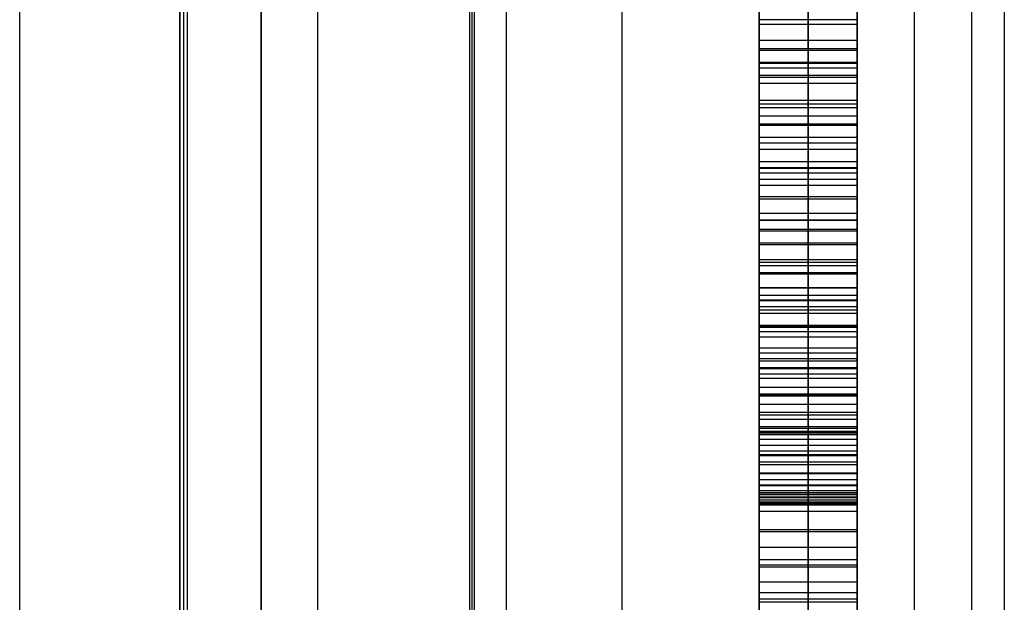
# Model space of a CAD drawing. Extents: x -15 to 7, y 1 to 148.
# Tile 39 of 194: x 5.34 to 7.35, y 83.78 to 84.97. Entities that reach past the tile are written whole.
import ezdxf

# ---------------------------------------------------------------- set-up
doc = ezdxf.new("R2010")
doc.units = 0
doc.layers.add('DEFAULT', color=7, linetype='CONTINUOUS')

msp = doc.modelspace()

# ---------------------------------------------------------------- linework, layer by layer
at = {"layer": 'DEFAULT', "color": 254}
for p, q in [((7.045, 107.8518, -100.7208), (7.045, 72.1028, -100.7208)), ((5.945, 72.1316, -100.7496), (5.945, 107.823, -100.7496)), ((6.5659, 8.202, -17.9513), (6.5659, 103.3447, -17.9513)), ((7.345, 103.3447, -18.751), (7.345, 8.202, -18.751)), ((6.2552, 73.1907, -19.7), (6.2552, 101.0968, -19.7)), ((6.2552, 10.8888, -19.7), (6.2552, 101.0968, -19.7)), ((6.2596, 73.1776, -19.2), (6.2596, 101.0968, -19.2)), ((6.2596, 10.8888, -19.2), (6.2596, 101.0968, -19.2)), ((6.2639, 101.0968, -18.7), (6.2639, 73.1645, -18.7)), ((6.2639, 101.0968, -18.7), (6.2639, 10.8888, -18.7)), ((6.3296, 101.0968, -18.6), (6.3296, 10.8888, -18.6)), ((6.3296, 101.0968, -19.8), (6.3296, 10.8888, -19.8)), ((6.3296, 101.0968, -19.2), (6.3296, 10.8888, -19.2)), ((5.6639, 73.1488, -18.1), (5.6639, 100.3968, -18.1)), ((5.6639, 100.3968, -18.1), (5.6639, 11.5888, -18.1)), ((5.6718, 73.1567, -18.4), (5.6718, 100.3968, -18.4)), ((5.6718, 11.5888, -18.4), (5.6718, 100.3968, -18.4)), ((5.6796, 73.1645, -18.7), (5.6796, 100.3968, -18.7)), ((5.6796, 11.5888, -18.7), (5.6796, 100.3968, -18.7)), ((5.8296, 100.3968, -17.932), (5.8296, 11.5888, -17.932)), ((5.8296, 11.5888, -18.5956), (5.8296, 100.3968, -18.5956)), ((5.8296, 100.3968, -19.8044), (5.8296, 11.5888, -19.8044)), ((5.8296, 11.5888, -18.2638), (5.8296, 100.3968, -18.2638)), ((6.845, 77.6904, -60.2718), (6.845, 91.1051, -60.2718)), ((6.945, 77.6904, -60.2718), (6.945, 91.1051, -60.2718)), ((7.045, 91.1051, -60.2718), (7.045, 77.6904, -60.2718)), ((5.8296, 75.6805, -22.8557), (5.8296, 89.2331, -22.8557)), ((5.3373, 75.6977, -22.8729), (5.3373, 89.2159, -22.8729)), ((6.845, 78.4858, -80.9974), (6.845, 87.8847, -82.1869)), ((6.845, 87.8847, -79.4117), (6.845, 78.4858, -78.2222)), ((6.845, 87.8847, -69.889), (6.845, 78.4858, -68.6995)), ((6.845, 78.4858, -80.2045), (6.845, 87.8847, -80.2045)), ((6.845, 78.4858, -64.8844), (6.845, 87.8847, -64.8844)), ((6.945, 78.4858, -80.9974), (6.945, 87.8847, -82.1869)), ((6.945, 87.8847, -79.4117), (6.945, 78.4858, -78.2222)), ((6.945, 87.8847, -69.889), (6.945, 78.4858, -68.6995)), ((7.045, 87.8847, -82.1869), (7.045, 78.4858, -80.9974)), ((7.045, 78.4858, -78.2222), (7.045, 87.8847, -79.4117)), ((7.045, 78.4858, -68.6995), (7.045, 87.8847, -69.889)), ((7.045, 80.2095, -87.7078), (7.045, 86.1632, -87.7078)), ((6.845, 83.9803, -72.1708), (6.845, 86.1074, -72.4407)), ((6.945, 86.1074, -72.4407), (6.945, 83.9803, -72.1708)), ((7.045, 83.9803, -72.1708), (7.045, 86.1074, -72.4407)), ((7.045, 84.0035, -73.6242), (7.045, 86.0947, -73.6242)), ((6.845, 78.4858, -65.1998), (6.845, 86.0262, -66.1547)), ((6.845, 86.0262, -63.3787), (6.845, 78.4858, -62.4247)), ((6.945, 78.4858, -65.1998), (6.945, 86.0262, -66.1547)), ((6.945, 86.0262, -63.3787), (6.945, 78.4858, -62.4247)), ((7.045, 86.0262, -66.1547), (7.045, 78.4858, -65.1998)), ((7.045, 78.4858, -62.4247), (7.045, 86.0262, -63.3787)), ((7.045, 77.6904, -67.3442), (7.045, 86.0262, -67.3442)), ((6.845, 85.0904, -54.5175), (6.845, 84.8802, -54.3149)), ((6.945, 85.0904, -54.5175), (6.945, 84.8802, -54.3149)), ((7.045, 84.8802, -54.3149), (7.045, 85.0904, -54.5175)), ((6.845, 85.0837, -86.0037), (6.845, 84.9698, -85.9305)), ((6.845, 84.9698, -89.9338), (6.845, 85.0837, -89.8894)), ((6.845, 84.9598, -77.7815), (6.845, 85.066, -77.8123)), ((6.945, 85.0837, -86.0037), (6.945, 84.9698, -85.9305)), ((6.945, 84.9698, -89.9338), (6.945, 85.0837, -89.8894)), ((6.945, 84.9598, -77.7815), (6.945, 85.066, -77.8123)), ((7.045, 84.9698, -85.9305), (7.045, 85.0837, -86.0037)), ((7.045, 85.0837, -89.8894), (7.045, 84.9698, -89.9338)), ((7.045, 85.066, -77.8123), (7.045, 84.9598, -77.7815)), ((6.845, 84.9894, -82.9677), (6.845, 84.7537, -82.8702)), ((6.845, 84.7537, -92.9395), (6.845, 84.9894, -92.9017)), ((6.945, 84.9894, -82.9677), (6.945, 84.7537, -82.8702)), ((6.945, 84.7537, -92.9395), (6.945, 84.9894, -92.9017)), ((7.045, 84.7537, -82.8702), (7.045, 84.9894, -82.9677)), ((7.045, 84.9894, -92.9017), (7.045, 84.7537, -92.9395)), ((6.845, 84.9733, -75.0535), (6.845, 84.8825, -75.0324)), ((7.045, 84.9698, -85.9305), (6.845, 84.9698, -85.9305)), ((6.845, 84.9698, -85.9305), (6.845, 84.8517, -85.8615)), ((7.045, 84.9698, -89.9338), (6.845, 84.9698, -89.9338)), ((6.845, 84.8517, -89.9729), (6.845, 84.9698, -89.9338)), ((6.945, 84.8825, -75.0324), (6.945, 84.9733, -75.0535)), ((6.945, 84.9698, -85.9305), (6.945, 84.8517, -85.8615)), ((6.945, 84.8517, -89.9729), (6.945, 84.9698, -89.9338)), ((7.045, 84.9733, -75.0535), (7.045, 84.8825, -75.0324)), ((7.045, 84.8517, -85.8615), (7.045, 84.9698, -85.9305)), ((7.045, 84.9698, -89.9338), (7.045, 84.8517, -89.9729)), ((7.045, 84.9598, -77.7815), (6.845, 84.9598, -77.7815)), ((6.845, 84.8561, -77.7472), (6.845, 84.9598, -77.7815)), ((6.945, 84.8561, -77.7472), (6.945, 84.9598, -77.7815)), ((7.045, 84.9598, -77.7815), (7.045, 84.8561, -77.7472)), ((6.845, 84.9279, -75.043), (7.045, 84.9279, -75.043)), ((6.845, 84.9108, -85.896), (7.045, 84.9108, -85.896)), ((6.845, 84.9108, -89.9533), (7.045, 84.9108, -89.9533)), ((6.845, 84.9079, -77.7643), (7.045, 84.9079, -77.7643)), ((7.045, 84.8825, -75.0324), (6.845, 84.8825, -75.0324)), ((6.845, 84.8825, -75.0324), (6.845, 84.7975, -75.0059)), ((6.845, 84.8802, -54.3149), (6.845, 84.6678, -54.117)), ((7.045, 84.8802, -54.3149), (6.845, 84.8802, -54.3149)), ((6.845, 84.8716, -82.9189), (7.045, 84.8716, -82.9189)), ((6.845, 84.8716, -92.9206), (7.045, 84.8716, -92.9206)), ((6.945, 84.7975, -75.0059), (6.945, 84.8825, -75.0324)), ((6.945, 84.8802, -54.3149), (6.945, 84.6678, -54.117)), ((7.045, 84.8825, -75.0324), (7.045, 84.7975, -75.0059)), ((7.045, 84.6678, -54.117), (7.045, 84.8802, -54.3149)), ((7.045, 84.8561, -77.7472), (6.845, 84.8561, -77.7472)), ((6.845, 84.7551, -77.7093), (6.845, 84.8561, -77.7472)), ((7.045, 84.8517, -85.8615), (6.845, 84.8517, -85.8615)), ((6.845, 84.8517, -85.8615), (6.845, 84.7297, -85.7967)), ((7.045, 84.8517, -89.9729), (6.845, 84.8517, -89.9729)), ((6.845, 84.7297, -90.0068), (6.845, 84.8517, -89.9729)), ((6.945, 84.7551, -77.7093), (6.945, 84.8561, -77.7472)), ((6.945, 84.8517, -85.8615), (6.945, 84.7297, -85.7967)), ((6.945, 84.7297, -90.0068), (6.945, 84.8517, -89.9729)), ((7.045, 84.8561, -77.7472), (7.045, 84.7551, -77.7093)), ((7.045, 84.7297, -85.7967), (7.045, 84.8517, -85.8615)), ((7.045, 84.8517, -89.9729), (7.045, 84.7297, -90.0068)), ((6.845, 84.84, -75.0192), (7.045, 84.84, -75.0192)), ((6.845, 84.8056, -77.7282), (7.045, 84.8056, -77.7282)), ((7.045, 84.7975, -75.0059), (6.845, 84.7975, -75.0059)), ((6.845, 84.7975, -75.0059), (6.845, 84.7178, -74.9743)), ((6.845, 84.7907, -85.8291), (7.045, 84.7907, -85.8291)), ((6.845, 84.7907, -89.9898), (7.045, 84.7907, -89.9898)), ((6.945, 84.7178, -74.9743), (6.945, 84.7975, -75.0059)), ((7.045, 84.7975, -75.0059), (7.045, 84.7178, -74.9743)), ((6.845, 84.774, -54.2159), (7.045, 84.774, -54.2159)), ((6.845, 84.7576, -74.9901), (7.045, 84.7576, -74.9901)), ((7.045, 84.7551, -77.7093), (6.845, 84.7551, -77.7093)), ((6.845, 84.6567, -77.6678), (6.845, 84.7551, -77.7093)), ((6.845, 84.7537, -82.8702), (6.845, 84.5104, -82.782)), ((7.045, 84.7537, -82.8702), (6.845, 84.7537, -82.8702)), ((7.045, 84.7537, -92.9395), (6.845, 84.7537, -92.9395)), ((6.845, 84.5104, -92.966), (6.845, 84.7537, -92.9395)), ((6.945, 84.6567, -77.6678), (6.945, 84.7551, -77.7093)), ((6.945, 84.7537, -82.8702), (6.945, 84.5104, -82.782)), ((6.945, 84.5104, -92.966), (6.945, 84.7537, -92.9395)), ((7.045, 84.7551, -77.7093), (7.045, 84.6567, -77.6678)), ((7.045, 84.5104, -82.782), (7.045, 84.7537, -82.8702)), ((7.045, 84.7537, -92.9395), (7.045, 84.5104, -92.966)), ((7.045, 84.7297, -85.7967), (6.845, 84.7297, -85.7967)), ((6.845, 84.7297, -85.7967), (6.845, 84.6039, -85.7361)), ((7.045, 84.7297, -90.0068), (6.845, 84.7297, -90.0068)), ((6.845, 84.6039, -90.0356), (6.845, 84.7297, -90.0068)), ((6.945, 84.7297, -85.7967), (6.945, 84.6039, -85.7361)), ((6.945, 84.6039, -90.0356), (6.945, 84.7297, -90.0068)), ((7.045, 84.6039, -85.7361), (7.045, 84.7297, -85.7967)), ((7.045, 84.7297, -90.0068), (7.045, 84.6039, -90.0356)), ((7.045, 84.7178, -74.9743), (6.845, 84.7178, -74.9743)), ((6.845, 84.7178, -74.9743), (6.845, 84.6436, -74.9376)), ((6.845, 84.7059, -77.6886), (7.045, 84.7059, -77.6886)), ((6.945, 84.6436, -74.9376), (6.945, 84.7178, -74.9743)), ((7.045, 84.7178, -74.9743), (7.045, 84.6436, -74.9376)), ((6.845, 84.6807, -74.9559), (7.045, 84.6807, -74.9559)), ((6.845, 84.6678, -54.117), (6.845, 84.4536, -53.9233)), ((7.045, 84.6678, -54.117), (6.845, 84.6678, -54.117)), ((6.845, 84.6668, -85.7664), (7.045, 84.6668, -85.7664)), ((6.845, 84.6668, -90.0212), (7.045, 84.6668, -90.0212)), ((6.945, 84.6678, -54.117), (6.945, 84.4536, -53.9233)), ((7.045, 84.4536, -53.9233), (7.045, 84.6678, -54.117)), ((7.045, 84.6567, -77.6678), (6.845, 84.6567, -77.6678)), ((6.845, 84.561, -77.6229), (6.845, 84.6567, -77.6678)), ((6.945, 84.561, -77.6229), (6.945, 84.6567, -77.6678)), ((7.045, 84.6567, -77.6678), (7.045, 84.561, -77.6229)), ((7.045, 84.6436, -74.9376), (6.845, 84.6436, -74.9376)), ((6.845, 84.6436, -74.9376), (6.845, 84.5745, -74.8961)), ((6.845, 84.6321, -82.8261), (7.045, 84.6321, -82.8261)), ((6.845, 84.6321, -92.9528), (7.045, 84.6321, -92.9528)), ((6.945, 84.5745, -74.8961), (6.945, 84.6436, -74.9376)), ((7.045, 84.6436, -74.9376), (7.045, 84.5745, -74.8961)), ((6.845, 84.6091, -74.9169), (7.045, 84.6091, -74.9169)), ((6.845, 84.6089, -77.6453), (7.045, 84.6089, -77.6453)), ((7.045, 84.6039, -85.7361), (6.845, 84.6039, -85.7361)), ((6.845, 84.6039, -85.7361), (6.845, 84.4745, -85.6796)), ((7.045, 84.6039, -90.0356), (6.845, 84.6039, -90.0356)), ((6.845, 84.4745, -90.0594), (6.845, 84.6039, -90.0356)), ((6.945, 84.6039, -85.7361), (6.945, 84.4745, -85.6796)), ((6.945, 84.4745, -90.0594), (6.945, 84.6039, -90.0356)), ((7.045, 84.4745, -85.6796), (7.045, 84.6039, -85.7361)), ((7.045, 84.6039, -90.0356), (7.045, 84.4745, -90.0594)), ((7.045, 84.5745, -74.8961), (6.845, 84.5745, -74.8961)), ((6.845, 84.5745, -74.8961), (6.845, 84.5104, -74.8502)), ((6.945, 84.5104, -74.8502), (6.945, 84.5745, -74.8961)), ((7.045, 84.5745, -74.8961), (7.045, 84.5104, -74.8502)), ((7.045, 84.561, -77.6229), (6.845, 84.561, -77.6229)), ((6.845, 84.4679, -77.5743), (6.845, 84.561, -77.6229)), ((6.845, 84.5607, -54.0201), (7.045, 84.5607, -54.0201)), ((6.945, 84.4679, -77.5743), (6.945, 84.561, -77.6229)), ((7.045, 84.561, -77.6229), (7.045, 84.4679, -77.5743)), ((6.845, 84.5425, -74.8732), (7.045, 84.5425, -74.8732)), ((6.845, 84.5392, -85.7078), (7.045, 84.5392, -85.7078)), ((6.845, 84.5392, -90.0475), (7.045, 84.5392, -90.0475)), ((6.845, 84.5145, -77.5986), (7.045, 84.5145, -77.5986)), ((6.845, 84.5104, -82.782), (6.845, 84.2596, -82.7033)), ((7.045, 84.5104, -82.782), (6.845, 84.5104, -82.782)), ((7.045, 84.5104, -92.966), (6.845, 84.5104, -92.966)), ((6.845, 84.2596, -92.9813), (6.845, 84.5104, -92.966)), ((7.045, 84.5104, -74.8502), (6.845, 84.5104, -74.8502)), ((6.845, 84.5104, -74.8502), (6.845, 84.4511, -74.8)), ((6.945, 84.5104, -82.782), (6.945, 84.2596, -82.7033)), ((6.945, 84.2596, -92.9813), (6.945, 84.5104, -92.966)), ((6.945, 84.4511, -74.8), (6.945, 84.5104, -74.8502)), ((7.045, 84.2596, -82.7033), (7.045, 84.5104, -82.782)), ((7.045, 84.5104, -92.966), (7.045, 84.2596, -92.9813)), ((7.045, 84.5104, -74.8502), (7.045, 84.4511, -74.8)), ((6.845, 84.4807, -74.8251), (7.045, 84.4807, -74.8251)), ((7.045, 84.4745, -85.6796), (6.845, 84.4745, -85.6796)), ((6.845, 84.4745, -85.6796), (6.845, 84.3418, -85.6271)), ((7.045, 84.4745, -90.0594), (6.845, 84.4745, -90.0594)), ((6.845, 84.3418, -90.0782), (6.845, 84.4745, -90.0594)), ((7.045, 84.4679, -77.5743), (6.845, 84.4679, -77.5743)), ((6.845, 84.3776, -77.5222), (6.845, 84.4679, -77.5743)), ((6.945, 84.4745, -85.6796), (6.945, 84.3418, -85.6271)), ((6.945, 84.3418, -90.0782), (6.945, 84.4745, -90.0594)), ((6.945, 84.3776, -77.5222), (6.945, 84.4679, -77.5743)), ((7.045, 84.3418, -85.6271), (7.045, 84.4745, -85.6796)), ((7.045, 84.4745, -90.0594), (7.045, 84.3418, -90.0782)), ((7.045, 84.4679, -77.5743), (7.045, 84.3776, -77.5222)), ((6.845, 84.4536, -53.9233), (6.845, 84.2378, -53.7334)), ((7.045, 84.4536, -53.9233), (6.845, 84.4536, -53.9233)), ((7.045, 84.4511, -74.8), (6.845, 84.4511, -74.8)), ((6.845, 84.4511, -74.8), (6.845, 84.3963, -74.7457)), ((6.945, 84.4536, -53.9233), (6.945, 84.2378, -53.7334)), ((6.945, 84.3963, -74.7457), (6.945, 84.4511, -74.8)), ((7.045, 84.2378, -53.7334), (7.045, 84.4536, -53.9233)), ((7.045, 84.4511, -74.8), (7.045, 84.3963, -74.7457)), ((6.845, 84.4237, -74.7728), (7.045, 84.4237, -74.7728)), ((6.845, 84.4227, -77.5482), (7.045, 84.4227, -77.5482)), ((6.845, 84.4082, -85.6533), (7.045, 84.4082, -85.6533)), ((6.845, 84.4082, -90.0688), (7.045, 84.4082, -90.0688)), ((7.045, 84.3977, -60.2718), (6.845, 84.3977, -60.2718)), ((7.045, 84.3963, -74.7457), (6.845, 84.3963, -74.7457)), ((6.845, 84.3963, -74.7457), (6.845, 84.346, -74.6875)), ((6.845, 84.385, -82.7427), (7.045, 84.385, -82.7427)), ((6.845, 84.385, -92.9737), (7.045, 84.385, -92.9737)), ((6.945, 84.346, -74.6875), (6.945, 84.3963, -74.7457)), ((7.045, 84.3963, -74.7457), (7.045, 84.346, -74.6875)), ((7.045, 84.3776, -77.5222), (6.845, 84.3776, -77.5222)), ((6.845, 84.2899, -77.4665), (6.845, 84.3776, -77.5222)), ((6.845, 84.3712, -74.7166), (7.045, 84.3712, -74.7166)), ((6.945, 84.2899, -77.4665), (6.945, 84.3776, -77.5222)), ((7.045, 84.3776, -77.5222), (7.045, 84.2899, -77.4665)), ((7.045, 84.346, -74.6875), (6.845, 84.346, -74.6875)), ((6.845, 84.346, -74.6875), (6.845, 84.2999, -74.6258)), ((6.845, 84.3457, -53.8283), (7.045, 84.3457, -53.8283)), ((6.945, 84.2999, -74.6258), (6.945, 84.346, -74.6875)), ((7.045, 84.346, -74.6875), (7.045, 84.2999, -74.6258)), ((7.045, 84.3418, -85.6271), (6.845, 84.3418, -85.6271)), ((6.845, 84.3418, -85.6271), (6.845, 84.206, -85.5787)), ((7.045, 84.3418, -90.0782), (6.845, 84.3418, -90.0782)), ((6.845, 84.206, -90.0923), (6.845, 84.3418, -90.0782)), ((6.845, 84.3337, -77.4943), (7.045, 84.3337, -77.4943)), ((6.845, 84.323, -74.6567), (7.045, 84.323, -74.6567)), ((6.945, 84.3418, -85.6271), (6.945, 84.206, -85.5787)), ((6.945, 84.206, -90.0923), (6.945, 84.3418, -90.0782)), ((7.045, 84.206, -85.5787), (7.045, 84.3418, -85.6271)), ((7.045, 84.3418, -90.0782), (7.045, 84.206, -90.0923)), ((7.045, 84.2999, -74.6258), (6.845, 84.2999, -74.6258)), ((6.845, 84.2999, -74.6258), (6.845, 84.2579, -74.5607)), ((7.045, 84.2899, -77.4665), (6.845, 84.2899, -77.4665)), ((6.845, 84.205, -77.4072), (6.845, 84.2899, -77.4665)), ((6.945, 84.2579, -74.5607), (6.945, 84.2999, -74.6258)), ((6.945, 84.205, -77.4072), (6.945, 84.2899, -77.4665)), ((7.045, 84.2999, -74.6258), (7.045, 84.2579, -74.5607)), ((7.045, 84.2899, -77.4665), (7.045, 84.205, -77.4072)), ((6.845, 84.2789, -74.5932), (7.045, 84.2789, -74.5932)), ((6.845, 84.2739, -85.6029), (7.045, 84.2739, -85.6029)), ((6.845, 84.2739, -90.0853), (7.045, 84.2739, -90.0853)), ((6.845, 84.2596, -82.7033), (6.845, 84.0014, -82.634)), ((7.045, 84.2596, -82.7033), (6.845, 84.2596, -82.7033)), ((7.045, 84.2596, -92.9813), (6.845, 84.2596, -92.9813)), ((6.845, 84.0014, -92.9852), (6.845, 84.2596, -92.9813)), ((7.045, 84.2579, -74.5607), (6.845, 84.2579, -74.5607)), ((6.845, 84.2579, -74.5607), (6.845, 84.2196, -74.4924)), ((6.845, 84.2475, -77.4369), (7.045, 84.2475, -77.4369)), ((6.945, 84.2596, -82.7033), (6.945, 84.0014, -82.634)), ((6.945, 84.0014, -92.9852), (6.945, 84.2596, -92.9813)), ((6.945, 84.2196, -74.4924), (6.945, 84.2579, -74.5607)), ((7.045, 84.0014, -82.634), (7.045, 84.2596, -82.7033)), ((7.045, 84.2596, -92.9813), (7.045, 84.0014, -92.9852)), ((7.045, 84.2579, -74.5607), (7.045, 84.2196, -74.4924)), ((6.845, 84.2387, -74.5265), (7.045, 84.2387, -74.5265)), ((6.845, 84.2378, -53.7334), (6.845, 84.0206, -53.5468)), ((7.045, 84.2378, -53.7334), (6.845, 84.2378, -53.7334)), ((6.945, 84.2378, -53.7334), (6.945, 84.0206, -53.5468)), ((7.045, 84.0206, -53.5468), (7.045, 84.2378, -53.7334)), ((7.045, 84.2196, -74.4924), (6.845, 84.2196, -74.4924)), ((6.845, 84.2196, -74.4924), (6.845, 84.1851, -74.4212)), ((7.045, 84.206, -85.5787), (6.845, 84.206, -85.5787)), ((6.845, 84.206, -85.5787), (6.845, 84.0672, -85.5343)), ((7.045, 84.206, -90.0923), (6.845, 84.206, -90.0923)), ((6.845, 84.0672, -90.1016), (6.845, 84.206, -90.0923)), ((7.045, 84.205, -77.4072), (6.845, 84.205, -77.4072)), ((6.845, 84.1229, -77.3444), (6.845, 84.205, -77.4072)), ((6.845, 84.2024, -74.4568), (7.045, 84.2024, -74.4568)), ((6.945, 84.1851, -74.4212), (6.945, 84.2196, -74.4924)), ((6.945, 84.206, -85.5787), (6.945, 84.0672, -85.5343)), ((6.945, 84.0672, -90.1016), (6.945, 84.206, -90.0923)), ((6.945, 84.1229, -77.3444), (6.945, 84.205, -77.4072)), ((7.045, 84.2196, -74.4924), (7.045, 84.1851, -74.4212)), ((7.045, 84.0672, -85.5343), (7.045, 84.206, -85.5787)), ((7.045, 84.206, -90.0923), (7.045, 84.0672, -90.1016)), ((7.045, 84.205, -77.4072), (7.045, 84.1229, -77.3444)), ((7.045, 84.1851, -74.4212), (6.845, 84.1851, -74.4212)), ((6.845, 84.1851, -74.4212), (6.845, 84.1541, -74.3473)), ((6.945, 84.1541, -74.3473), (6.945, 84.1851, -74.4212)), ((7.045, 84.1851, -74.4212), (7.045, 84.1541, -74.3473)), ((6.845, 84.1696, -74.3843), (7.045, 84.1696, -74.3843)), ((6.845, 84.164, -77.3758), (7.045, 84.164, -77.3758)), ((7.045, 84.1541, -74.3473), (6.845, 84.1541, -74.3473)), ((6.845, 84.1541, -74.3473), (6.845, 84.1263, -74.271)), ((6.945, 84.1263, -74.271), (6.945, 84.1541, -74.3473)), ((7.045, 84.1541, -74.3473), (7.045, 84.1263, -74.271)), ((6.845, 84.1402, -74.3092), (7.045, 84.1402, -74.3092)), ((6.845, 84.1366, -85.5565), (7.045, 84.1366, -85.5565)), ((6.845, 84.1366, -90.0969), (7.045, 84.1366, -90.0969)), ((6.845, 84.1305, -82.6687), (7.045, 84.1305, -82.6687)), ((6.845, 84.1305, -92.9832), (7.045, 84.1305, -92.9832)), ((6.845, 84.1292, -53.6401), (7.045, 84.1292, -53.6401)), ((7.045, 84.1263, -74.271), (6.845, 84.1263, -74.271)), ((6.845, 84.1263, -74.271), (6.845, 84.1017, -74.1924)), ((7.045, 84.1229, -77.3444), (6.845, 84.1229, -77.3444)), ((6.845, 84.0436, -77.278), (6.845, 84.1229, -77.3444)), ((6.945, 84.1017, -74.1924), (6.945, 84.1263, -74.271)), ((6.945, 84.0436, -77.278), (6.945, 84.1229, -77.3444)), ((7.045, 84.1263, -74.271), (7.045, 84.1017, -74.1924)), ((7.045, 84.1229, -77.3444), (7.045, 84.0436, -77.278)), ((6.845, 84.114, -74.2317), (7.045, 84.114, -74.2317)), ((7.045, 84.1017, -74.1924), (6.845, 84.1017, -74.1924)), ((6.845, 84.1017, -74.1924), (6.845, 84.08, -74.1119)), ((6.845, 84.0908, -74.1522), (7.045, 84.0908, -74.1522)), ((6.845, 84.0832, -77.3112), (7.045, 84.0832, -77.3112)), ((6.945, 84.08, -74.1119), (6.945, 84.1017, -74.1924)), ((7.045, 84.1017, -74.1924), (7.045, 84.08, -74.1119)), ((7.045, 84.08, -74.1119), (6.845, 84.08, -74.1119)), ((6.845, 84.08, -74.1119), (6.845, 84.0447, -73.9456)), ((7.045, 84.0672, -85.5343), (6.845, 84.0672, -85.5343)), ((6.845, 84.0672, -85.5343), (6.845, 83.9256, -85.4938)), ((7.045, 84.0672, -90.1016), (6.845, 84.0672, -90.1016)), ((6.845, 83.9256, -90.1063), (6.845, 84.0672, -90.1016)), ((6.845, 84.0623, -74.0287), (7.045, 84.0623, -74.0287)), ((6.945, 84.0447, -73.9456), (6.945, 84.08, -74.1119)), ((6.945, 84.0672, -85.5343), (6.945, 83.9256, -85.4938)), ((6.945, 83.9256, -90.1063), (6.945, 84.0672, -90.1016)), ((7.045, 84.08, -74.1119), (7.045, 84.0447, -73.9456)), ((7.045, 83.9256, -85.4938), (7.045, 84.0672, -85.5343)), ((7.045, 84.0672, -90.1016), (7.045, 83.9256, -90.1063)), ((7.045, 84.0447, -73.9456), (6.845, 84.0447, -73.9456)), ((6.845, 84.0447, -73.9456), (6.845, 84.0188, -73.7741)), ((7.045, 84.0436, -77.278), (6.845, 84.0436, -77.278)), ((6.845, 83.9671, -77.2081), (6.845, 84.0436, -77.278)), ((6.945, 84.0188, -73.7741), (6.945, 84.0447, -73.9456)), ((6.945, 83.9671, -77.2081), (6.945, 84.0436, -77.278)), ((7.045, 84.0447, -73.9456), (7.045, 84.0188, -73.7741)), ((7.045, 84.0436, -77.278), (7.045, 83.9671, -77.2081)), ((6.845, 84.0317, -73.8599), (7.045, 84.0317, -73.8599)), ((6.845, 84.0206, -53.5468), (6.845, 83.583, -53.1816)), ((7.045, 84.0206, -53.5468), (6.845, 84.0206, -53.5468)), ((7.045, 84.0188, -73.7741), (6.845, 84.0188, -73.7741)), ((6.845, 84.0188, -73.7741), (6.845, 84.001, -73.5991)), ((6.845, 84.0099, -73.6866), (7.045, 84.0099, -73.6866)), ((6.845, 84.0053, -77.243), (7.045, 84.0053, -77.243)), ((6.945, 84.0206, -53.5468), (6.945, 83.583, -53.1816)), ((6.945, 84.001, -73.5991), (6.945, 84.0188, -73.7741)), ((7.045, 83.583, -53.1816), (7.045, 84.0206, -53.5468)), ((7.045, 84.0188, -73.7741), (7.045, 84.001, -73.5991)), ((6.845, 84.0014, -82.634), (6.845, 83.736, -82.5743)), ((7.045, 84.0014, -82.634), (6.845, 84.0014, -82.634)), ((7.045, 84.0014, -92.9852), (6.845, 84.0014, -92.9852)), ((6.845, 83.736, -92.9779), (6.845, 84.0014, -92.9852)), ((7.045, 84.001, -73.5991), (6.845, 84.001, -73.5991)), ((6.845, 84.001, -73.5991), (6.845, 83.9897, -73.4226)), ((6.845, 83.9964, -85.514), (7.045, 83.9964, -85.514)), ((6.845, 83.9964, -90.1039), (7.045, 83.9964, -90.1039)), ((6.845, 83.9953, -73.5108), (7.045, 83.9953, -73.5108)), ((7.045, 83.9897, -73.4226), (6.845, 83.9897, -73.4226)), ((6.845, 83.9897, -73.4226), (6.845, 83.9835, -73.2462)), ((6.845, 83.9866, -73.3344), (7.045, 83.9866, -73.3344)), ((6.845, 82.0562, -73.3096), (6.845, 83.9857, -73.3096)), ((7.045, 83.9835, -73.2462), (6.845, 83.9835, -73.2462)), ((6.845, 83.9835, -73.2462), (6.845, 83.9803, -72.9014)), ((6.845, 83.9819, -73.0738), (7.045, 83.9819, -73.0738)), ((6.945, 84.0014, -82.634), (6.945, 83.736, -82.5743)), ((6.945, 83.736, -92.9779), (6.945, 84.0014, -92.9852)), ((6.945, 83.9897, -73.4226), (6.945, 84.001, -73.5991)), ((6.945, 83.9835, -73.2462), (6.945, 83.9897, -73.4226)), ((6.945, 83.9803, -72.9014), (6.945, 83.9835, -73.2462)), ((7.045, 83.736, -82.5743), (7.045, 84.0014, -82.634)), ((7.045, 84.0014, -92.9852), (7.045, 83.736, -92.9779)), ((7.045, 84.001, -73.5991), (7.045, 83.9897, -73.4226)), ((7.045, 83.9897, -73.4226), (7.045, 83.9835, -73.2462)), ((7.045, 83.9835, -73.2462), (7.045, 83.9803, -72.9014)), ((6.845, 83.9803, -72.9014), (6.845, 83.9803, -72.1708)), ((7.045, 83.9803, -72.9014), (6.845, 83.9803, -72.9014)), ((7.045, 83.9803, -72.1708), (6.845, 83.9803, -72.1708)), ((6.845, 83.9803, -72.5361), (7.045, 83.9803, -72.5361)), ((7.045, 83.9671, -77.2081), (6.845, 83.9671, -77.2081)), ((6.845, 83.8934, -77.1345), (6.845, 83.9671, -77.2081)), ((6.945, 83.9803, -72.1708), (6.945, 83.9803, -72.9014)), ((6.945, 83.8934, -77.1345), (6.945, 83.9671, -77.2081)), ((7.045, 83.9803, -72.9014), (7.045, 83.9803, -72.1708)), ((7.045, 83.9671, -77.2081), (7.045, 83.8934, -77.1345)), ((6.845, 83.9403, -53.4797), (6.845, 83.9403, -60.2718)), ((6.845, 83.9302, -77.1713), (7.045, 83.9302, -77.1713)), ((7.045, 83.9256, -85.4938), (6.845, 83.9256, -85.4938)), ((6.845, 83.9256, -85.4938), (6.845, 83.7816, -85.4573)), ((7.045, 83.9256, -90.1063), (6.845, 83.9256, -90.1063)), ((6.845, 83.7816, -90.1063), (6.845, 83.9256, -90.1063)), ((6.945, 83.9256, -85.4938), (6.945, 83.7816, -85.4573)), ((6.945, 83.7816, -90.1063), (6.945, 83.9256, -90.1063)), ((7.045, 83.7816, -85.4573), (7.045, 83.9256, -85.4938)), ((7.045, 83.9256, -90.1063), (7.045, 83.7816, -90.1063)), ((7.045, 83.8934, -77.1345), (6.845, 83.8934, -77.1345)), ((6.845, 83.8226, -77.0574), (6.845, 83.8934, -77.1345)), ((6.945, 83.8226, -77.0574), (6.945, 83.8934, -77.1345)), ((7.045, 83.8934, -77.1345), (7.045, 83.8226, -77.0574)), ((6.845, 83.8687, -82.6042), (7.045, 83.8687, -82.6042)), ((6.845, 83.8687, -92.9815), (7.045, 83.8687, -92.9815)), ((6.845, 83.858, -77.096), (7.045, 83.858, -77.096)), ((6.845, 83.8536, -85.4755), (7.045, 83.8536, -85.4755)), ((6.845, 83.8536, -90.1063), (7.045, 83.8536, -90.1063)), ((7.045, 83.8226, -77.0574), (6.845, 83.8226, -77.0574)), ((6.845, 83.7547, -76.9767), (6.845, 83.8226, -77.0574)), ((6.945, 83.7547, -76.9767), (6.945, 83.8226, -77.0574)), ((7.045, 83.8226, -77.0574), (7.045, 83.7547, -76.9767)), ((6.845, 83.8018, -53.3642), (7.045, 83.8018, -53.3642)), ((6.845, 83.7886, -77.0171), (7.045, 83.7886, -77.0171)), ((7.045, 83.7816, -85.4573), (6.845, 83.7816, -85.4573)), ((6.845, 83.7816, -85.4573), (6.845, 83.6352, -85.4246)), ((7.045, 83.7816, -90.1063), (6.845, 83.7816, -90.1063)), ((6.845, 83.6352, -90.1019), (6.845, 83.7816, -90.1063)), ((6.945, 83.7816, -85.4573), (6.945, 83.6352, -85.4246)), ((6.945, 83.6352, -90.1019), (6.945, 83.7816, -90.1063)), ((7.045, 83.6352, -85.4246), (7.045, 83.7816, -85.4573)), ((7.045, 83.7816, -90.1063), (7.045, 83.6352, -90.1019))]:
    msp.add_line(p, q, dxfattribs=at)
at = {"layer": 'DEFAULT', "color": 254, "extrusion": (1, 0, 0)}
for centre, radius, start, end in [((43.0896, -199.8786, 7.345), 173.3244, 69.410689, 82.226565), ((43.0896, -199.8786, 7.345), 173.3244, 69.410689, 82.226565), ((43.0896, -199.8786, 7.1615), 172.8726, 69.405249, 82.230875)]:
    msp.add_arc(centre, radius, start, end, dxfattribs=at)
at = {"layer": 'DEFAULT', "color": 254, "extrusion": (1, -3.40398e-16, -2.19125e-15)}
msp.add_arc((43.0896, -199.8786, 7.278), 173.0744, 69.40769, 82.228936, dxfattribs=at)
at = {"layer": 'DEFAULT', "color": 254, "extrusion": (1, 1.75806e-15, 6.1113e-15)}
msp.add_arc((43.0896, -199.8786, 7.045), 172.6708, 69.402789, 82.232839, dxfattribs=at)

doc.saveas('drawing.dxf')
